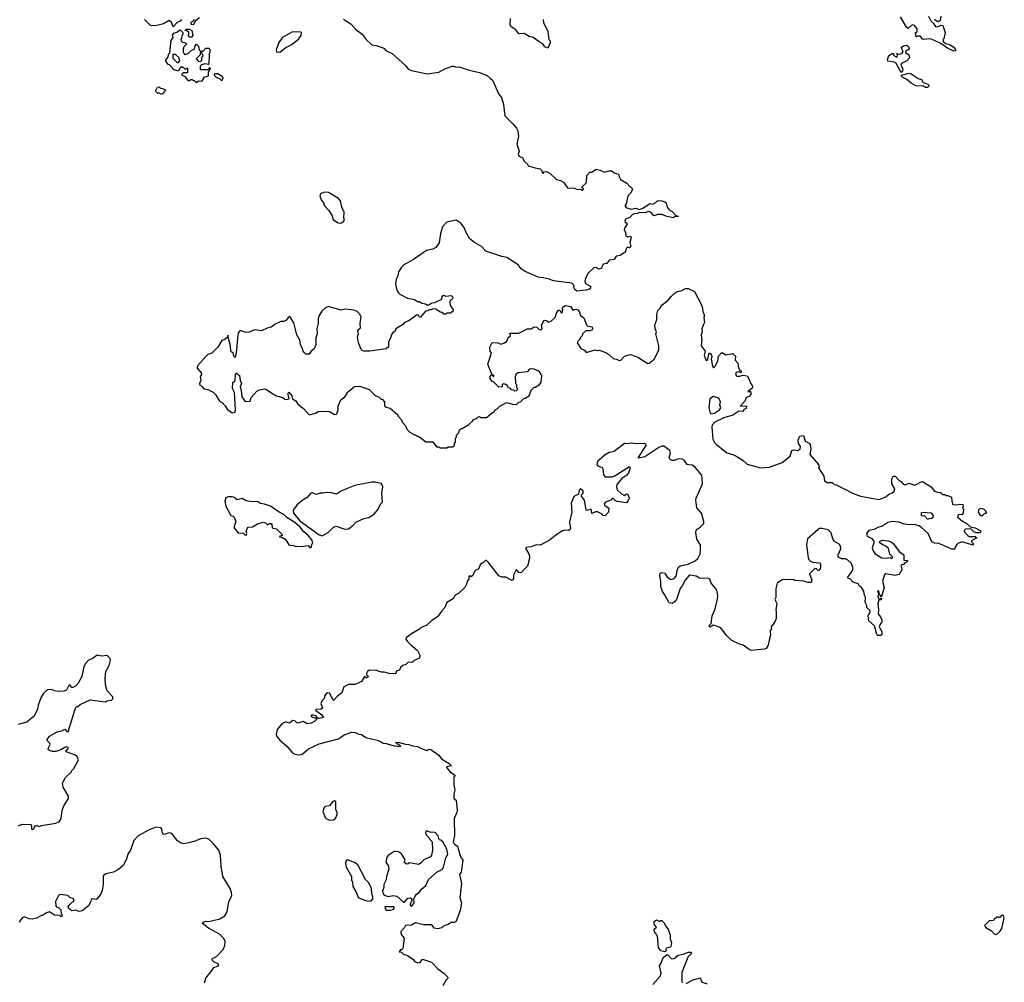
# Model space of a CAD drawing. Extents: x 2029662 to 2246637, y 225654 to 401419.
# Tile 35 of 256: x 2127020 to 2136732, y 254681 to 264172. Entities that reach past the tile are written whole.
import ezdxf

# ---------------------------------------------------------------- set-up
doc = ezdxf.new("R2010")
doc.units = 0

msp = doc.modelspace()

# ---------------------------------------------------------------- linework, layer by layer
at = {"layer": '0CON20XD'}
for points in [[(2128795, 264190), (2128752.5, 264157.5), (2128735, 264120), (2128710, 264125), (2128711.7, 264148.3), (2128740, 264165), (2128737.5, 264175)], [(2132183.3, 264175), (2132187.5, 264145), (2132230, 264055), (2132240, 263975), (2132251.7, 263961.7), (2132252.5, 263945), (2132228.3, 263891.7), (2132200, 263905), (2132180, 263935), (2132145, 263952.5), (2132085, 263997.5), (2132045, 264006.7), (2131995, 264036.7), (2131945, 264032.5), (2131915, 264072.5), (2131863.3, 264105), (2131857.5, 264125), (2131862.5, 264185)], [(2135986, 264205), (2136002.8, 264162.8), (2136035.5, 264135.5), (2136055, 264105.8), (2136075, 264102), (2136105, 264118.8), (2136127.5, 264115), (2136150, 264045), (2136135, 263982.5), (2136127.5, 263975), (2136133.6, 263953.6), (2136156.4, 263936.4), (2136200, 263925), (2136235, 263902.5), (2136252.5, 263875), (2136250, 263865), (2136235, 263862.5), (2136171.7, 263891.7), (2136106.7, 263936.7), (2136020, 263975), (2135995, 263982.5), (2135935, 263977.5), (2135923.6, 263983.6), (2135905, 264010), (2135875, 264010), (2135861.7, 264001.7), (2135860, 264025), (2135852.5, 264037.5), (2135873.8, 264056.2), (2135872.3, 264082.3), (2135846.7, 264115), (2135825, 264121.2), (2135785.7, 264084.3), (2135767, 264097), (2135708.8, 264198.8)], [(2136107.5, 264205), (2136100, 264165), (2136085.9, 264154.1), (2136075, 264151.2), (2136042.9, 264172.9)], [(2128617, 264173), (2128603, 264157), (2128575, 264142.5), (2128535, 264100), (2128517.5, 264145), (2128495, 264162.5), (2128437.7, 264132.3), (2128374.3, 264115.7), (2128322, 264112), (2128306.4, 264116.4), (2128250, 264175)], [(2130215, 264176.7), (2130285, 264132.5), (2130336.7, 264076.7), (2130399.3, 264029.3), (2130437, 263977), (2130495, 263922.5), (2130535, 263917.5), (2130595, 263897.5), (2130615, 263887.5), (2130635, 263863.8), (2130695, 263838), (2130825, 263721.2), (2130853.3, 263685), (2130885, 263672), (2131038.3, 263638.3), (2131153.6, 263653.6), (2131215, 263688.8), (2131285, 263713.3), (2131303, 263713), (2131325, 263703.3), (2131355, 263706.7), (2131453.9, 263673.9), (2131555, 263652.5), (2131630.7, 263620.7), (2131665, 263593.3), (2131683.3, 263575), (2131745, 263437.5), (2131773.8, 263405), (2131792.5, 263335), (2131804.3, 263225), (2131885.8, 263145), (2131921.7, 263101.7), (2131934, 263075), (2131942, 263025), (2131923.9, 262946.1), (2131946.2, 262875), (2131936.2, 262845), (2131938.8, 262835), (2131946.7, 262825), (2131979.5, 262809.5), (2132000, 262775), (2132028.8, 262748.8), (2132035, 262732.5), (2132105, 262710), (2132155, 262701.2), (2132170, 262685), (2132175, 262662.5), (2132185, 262660), (2132195, 262672.5), (2132215, 262676), (2132254.3, 262654.3), (2132315, 262596), (2132355.8, 262585.8), (2132385, 262568.8), (2132425, 262514), (2132490.7, 262510.7), (2132525, 262497.5), (2132555, 262500), (2132565, 262490), (2132575, 262490), (2132580, 262505), (2132570, 262515), (2132570, 262525), (2132610, 262565), (2132613.6, 262636.4), (2132645, 262670), (2132665, 262670), (2132705, 262697.5), (2132747, 262687), (2132785, 262667.5), (2132835, 262682.5), (2132861.7, 262681.7), (2132883.3, 262663.3), (2132928.3, 262648.3), (2132933, 262623), (2132947.5, 262595), (2133008.8, 262558.8), (2133037, 262527), (2133056.4, 262516.4), (2133066.4, 262496.4), (2133045, 262460), (2133017.5, 262432.5), (2133002.5, 262355), (2132990, 262335), (2133005, 262317.5), (2133055, 262304), (2133095, 262313.8), (2133135, 262300), (2133175, 262316.7), (2133235, 262360), (2133265, 262352.5), (2133295, 262370), (2133315, 262390), (2133355, 262387.5), (2133385, 262377.5), (2133396.1, 262366.1), (2133406.7, 262325), (2133426.2, 262296.2), (2133455, 262280), (2133491.7, 262241.7), (2133520, 262235), (2133515, 262230), (2133485, 262230), (2133465, 262217.5), (2133395, 262233.8), (2133355, 262251.2), (2133315, 262250), (2133275, 262236.7), (2133249.5, 262269.5), (2133225, 262280.6), (2133185, 262268.1), (2133135, 262271.1), (2133115, 262262.1), (2133081.2, 262258.8), (2133065, 262250.8), (2133040, 262220), (2132994.3, 262205.7), (2132988.8, 262185), (2132994.1, 262174.1), (2133010, 262165), (2133012.5, 262155), (2132985, 262117.5), (2132981.7, 262101.7), (2132996.7, 262075), (2133000, 262045), (2133015, 262032.5), (2133046.2, 262036.2), (2133052.5, 262025), (2133037.5, 261975), (2133050, 261935), (2133035, 261922.5), (2133015, 261930), (2133002.5, 261915), (2132996.4, 261883.6), (2132941.7, 261848.3), (2132905, 261840), (2132882.5, 261807.5), (2132835, 261800.8), (2132810.7, 261769.3), (2132775, 261761.2), (2132757.5, 261722.5), (2132735, 261713.8), (2132705, 261727.1), (2132685, 261725.8), (2132628.8, 261671.2), (2132600, 261625), (2132593.3, 261595), (2132601.7, 261571.7), (2132647.5, 261545), (2132652.5, 261535), (2132640, 261515), (2132605, 261503.8), (2132515, 261496.2), (2132493.8, 261515), (2132486.7, 261555), (2132465, 261573.8), (2132285, 261596.7), (2132243.9, 261613.9), (2132185, 261626), (2132134.2, 261634.2), (2132005, 261690), (2131965.8, 261715.8), (2131936.2, 261755), (2131825, 261826), (2131775, 261835.8), (2131619.4, 261889.4), (2131575, 261935.8), (2131505, 261976.2), (2131461.3, 262011.3), (2131420.3, 262080.3), (2131408, 262115), (2131375, 262162.5), (2131325, 262196.7), (2131233.9, 262176.1), (2131191.2, 262128.8), (2131170, 262065), (2131158.8, 261971.2), (2131123.9, 261926.1), (2131095, 261910), (2131033.9, 261896.1), (2130905, 261806.7), (2130810, 261755), (2130787, 261733)], [(2128765, 263550), (2128745, 263570), (2128735, 263570), (2128725, 263580), (2128705, 263580), (2128695, 263570), (2128685, 263570), (2128655, 263610), (2128625, 263620), (2128620, 263635), (2128635, 263650), (2128675, 263650), (2128680, 263655), (2128680, 263685), (2128675, 263690), (2128665, 263690), (2128655, 263680), (2128635, 263700), (2128625, 263700), (2128615, 263710), (2128600, 263695), (2128587, 263663), (2128553, 263673), (2128535, 263680), (2128528.3, 263698.3), (2128498.3, 263728.3), (2128485, 263730), (2128460, 263765), (2128460, 263775), (2128481.7, 263798.3), (2128490, 263835), (2128500, 263845), (2128514, 263965), (2128532.5, 263995), (2128528.3, 264021.7), (2128541.7, 264038.3), (2128570.7, 264049.3), (2128595, 264067.5), (2128607, 264067), (2128630, 264045), (2128630, 264025), (2128620, 264015), (2128617, 263983), (2128610, 263975), (2128611.7, 263961.7), (2128625, 263950), (2128645, 263947.5), (2128667.5, 263935), (2128637.5, 263905), (2128632.5, 263885), (2128632.5, 263855), (2128645, 263830), (2128682.5, 263837.5), (2128715, 263870), (2128745, 263880), (2128750, 263915), (2128765, 263930), (2128785, 263910), (2128790, 263875), (2128805, 263860), (2128828.3, 263861.7), (2128855, 263890), (2128885, 263890), (2128895, 263880), (2128896.7, 263855), (2128887.5, 263835), (2128885, 263730), (2128845, 263737.5), (2128813, 263727), (2128800, 263715), (2128800, 263685), (2128805, 263680), (2128890, 263680), (2128890, 263695), (2128895, 263700), (2128900, 263695), (2128900, 263685), (2128890, 263680), (2128890, 263665), (2128880, 263655), (2128880, 263615), (2128835, 263602.5), (2128815, 263562.5), (2128783, 263567), (2128765, 263550)], [(2128715, 264000), (2128695, 264000), (2128681.7, 264011.7), (2128690, 264025), (2128688.3, 264048.3), (2128675, 264060), (2128650, 264065), (2128665, 264080), (2128695, 264077.5), (2128717.5, 264065), (2128727.5, 264015), (2128715, 264000)], [(2129585, 263851.2), (2129643.9, 263896.1), (2129703.6, 263926.4), (2129775, 263982.5), (2129797.5, 264015), (2129800, 264045), (2129785, 264052.5), (2129705, 264050), (2129612.5, 263995), (2129575, 263947.5), (2129548.8, 263875), (2129554, 263854), (2129585, 263851.2)], [(2135715, 263650), (2135662.5, 263745), (2135636.1, 263756.1), (2135583, 263763), (2135580, 263775), (2135595, 263820), (2135625, 263840), (2135638.3, 263838.3), (2135640, 263825), (2135655, 263807.5), (2135675, 263802.5), (2135677.5, 263827.5), (2135670, 263840), (2135702, 263832), (2135721.9, 263838.1), (2135734, 263855), (2135718.8, 263895), (2135723.8, 263905), (2135745, 263916.7), (2135769.3, 263919.3), (2135786.1, 263906.1), (2135792.5, 263885), (2135786.7, 263873.3), (2135762.5, 263865), (2135758.3, 263848.3), (2135790, 263825), (2135797.5, 263795), (2135772.5, 263765), (2135719.3, 263740.7), (2135712.5, 263725), (2135728, 263695), (2135730, 263675), (2135725, 263657.5), (2135715, 263650)], [(2128585, 263750), (2128600, 263765), (2128588.3, 263798.3), (2128557, 263827), (2128531.7, 263828.3), (2128531.7, 263791.7), (2128575, 263750), (2128585, 263750)], [(2128805, 263760), (2128817, 263773), (2128818.3, 263801.7), (2128830, 263815), (2128815, 263850), (2128801.7, 263848.3), (2128800, 263825), (2128760, 263785), (2128781.7, 263761.7), (2128805, 263760)], [(2129015, 263570), (2128997, 263587), (2128961.7, 263601.7), (2128943, 263623), (2128940, 263635), (2128948.3, 263641.7), (2128975, 263642.5), (2129016.4, 263616.4), (2129022.5, 263595), (2129015, 263570)], [(2135975, 263502.5), (2135955, 263502.5), (2135935, 263517.5), (2135858.3, 263518.3), (2135812.5, 263545), (2135772.3, 263582.3), (2135730.7, 263600.7), (2135720, 263615), (2135720, 263625), (2135795, 263643.3), (2135815, 263638.8), (2135882, 263592), (2135915, 263582.5), (2135932.5, 263552.5), (2135977.5, 263535), (2135987.5, 263525), (2135987.5, 263515), (2135975, 263502.5)], [(2128415, 263437.5), (2128397, 263447), (2128378.3, 263448.3), (2128365, 263460), (2128363.3, 263475), (2128380, 263505), (2128395, 263510), (2128408.3, 263498.3), (2128430, 263495), (2128455, 263480), (2128457, 263473), (2128441.7, 263458.3), (2128435, 263440), (2128415, 263437.5)], [(2130175, 262166.7), (2130195, 262170), (2130215, 262182.5), (2130222.5, 262195), (2130216.7, 262215), (2130220, 262275), (2130196.7, 262325), (2130185.8, 262385.8), (2130165, 262407.5), (2130065, 262467.5), (2130025, 262472.5), (2129987.5, 262455), (2129980, 262435), (2129992.5, 262395), (2130016.2, 262366.2), (2130027.5, 262335), (2130070.7, 262290.7), (2130097.5, 262245), (2130111.7, 262201.7), (2130155, 262173.3), (2130175, 262166.7)], [(2130787, 261733), (2130757.5, 261685), (2130750, 261645), (2130733.3, 261615), (2130727.5, 261565), (2130740, 261505), (2130750, 261495), (2130750, 261485), (2130770, 261465), (2130845, 261427.5), (2130915, 261412.5), (2130943, 261393), (2130965, 261392.5), (2130988.3, 261378.3), (2131021.7, 261371.7), (2131035, 261360), (2131055, 261360), (2131085, 261380), (2131115, 261382.5), (2131182.5, 261415), (2131187.5, 261445), (2131200, 261455), (2131225, 261447.5), (2131275, 261452.5), (2131292.5, 261435), (2131288.3, 261421.7), (2131263, 261397), (2131262.5, 261375), (2131272.5, 261345), (2131297.5, 261315), (2131292.5, 261295), (2131265, 261277.5), (2131235, 261280), (2131225, 261270), (2131205, 261270), (2131190, 261285), (2131168.3, 261288.3), (2131125, 261317.5), (2131095, 261320), (2131075, 261310), (2131055, 261310), (2131045, 261300), (2131021.7, 261298.3), (2130975, 261240), (2130965, 261240), (2130955, 261260), (2130935, 261260), (2130857, 261203), (2130815, 261187.5), (2130795, 261162.5), (2130730, 261125), (2130720, 261095), (2130705, 261090), (2130685, 261060), (2130681.7, 261038.3), (2130657.5, 260995), (2130656.7, 260945), (2130635, 260927.5), (2130475, 260904.2), (2130415, 260903.3), (2130399.3, 260909.3), (2130389.3, 260919.3), (2130362.5, 260985), (2130352.5, 261045), (2130362.5, 261075), (2130357, 261097), (2130355, 261110), (2130382.5, 261135), (2130380, 261175), (2130390, 261245), (2130380, 261255), (2130380, 261265), (2130350, 261295), (2130316.4, 261306.4), (2130235, 261316.7), (2130186.4, 261306.4), (2130065, 261342.5), (2130035, 261332.5), (2130001.7, 261298.3), (2129973.3, 261255), (2129963.3, 261225), (2129963.8, 261175), (2129952, 261125), (2129956, 261075), (2129940, 261035), (2129940, 260965), (2129923.6, 260926.4), (2129895, 260903.3), (2129875, 260873.3), (2129844.1, 260874.1), (2129818.8, 260895), (2129806.2, 260935), (2129788.8, 260965), (2129785, 261012.5), (2129752.5, 261065), (2129723.9, 261183.9), (2129685, 261246.7), (2129670.5, 261239.5), (2129645, 261207.5), (2129625, 261197.5), (2129595, 261197.5), (2129539.3, 261170.7), (2129499.5, 261140.5), (2129460.5, 261129.5), (2129405, 261103.3), (2129336.4, 261113.6), (2129285, 261091.2), (2129255, 261088.8), (2129195, 261107.5), (2129174.5, 261085.5), (2129167, 261033), (2129159.2, 260915), (2129145, 260840), (2129132.5, 260855), (2129125, 260890), (2129115, 260890), (2129102.5, 260905), (2129100.8, 260955), (2129078.3, 261028.3), (2129075, 261060), (2129068.3, 261041.7), (2129045, 261020), (2129015, 261007.5), (2128976.1, 260943.9), (2128915, 260882.5), (2128875, 260870), (2128855, 260852.5), (2128775, 260760), (2128770, 260735), (2128811.7, 260691.7), (2128812.5, 260675), (2128800, 260655), (2128807.5, 260615), (2128793.6, 260586.4), (2128797, 260567), (2128820, 260555), (2128835, 260532.5), (2128875, 260526.7), (2128929.3, 260499.3), (2128952.5, 260475), (2128990.7, 260410.7), (2129016.4, 260396.4), (2129046.4, 260366.4), (2129065, 260332.5), (2129115, 260296.7), (2129145, 260302.5), (2129149.5, 260325), (2129137.8, 260497.8), (2129120, 260535), (2129124, 260596), (2129146.1, 260613.9), (2129147.5, 260675), (2129155, 260690), (2129186.7, 260665), (2129193.8, 260615), (2129206.7, 260585), (2129193.3, 260555), (2129203.6, 260513.6), (2129212.5, 260455), (2129245, 260407.5), (2129295, 260410), (2129303.6, 260446.4), (2129360.5, 260509.5), (2129387, 260523), (2129435, 260531.2), (2129455, 260526.7), (2129497.5, 260495), (2129554.3, 260464.3), (2129615, 260446.2), (2129635, 260430), (2129655, 260426.2), (2129677.5, 260435), (2129666.7, 260475), (2129667.5, 260492.5), (2129675, 260500), (2129703.8, 260465), (2129710, 260435), (2129743.8, 260415), (2129762.8, 260382.8), (2129818.1, 260338.1), (2129875, 260276.7), (2129938.3, 260291.7), (2129965, 260308), (2129985, 260312.5), (2130075, 260307.5), (2130125, 260278.6), (2130145, 260284), (2130152, 260295), (2130162, 260325), (2130160.8, 260365), (2130188.8, 260425), (2130225.9, 260454.1), (2130250, 260485), (2130250, 260495), (2130323.9, 260556.1), (2130375, 260557.5), (2130466.1, 260526.1), (2130525, 260467.5), (2130565, 260450), (2130585, 260430), (2130595, 260430), (2130620, 260405), (2130620, 260365), (2130635, 260350), (2130675, 260342.5), (2130750, 260275), (2130750, 260265), (2130787, 260227), (2130795, 260200), (2130830, 260165), (2130840, 260135), (2130870, 260105), (2130915, 260080), (2130925, 260080), (2130935, 260070), (2130945, 260070), (2130955, 260060), (2130965, 260060), (2131025, 260010), (2131095, 260010), (2131131.7, 259961.7), (2131155, 259960), (2131165, 259950), (2131235, 259950), (2131245, 259960), (2131295, 259960), (2131310, 259975), (2131310, 259995), (2131320, 260005), (2131320, 260045), (2131330, 260055), (2131330, 260075), (2131350, 260095), (2131360, 260125), (2131375, 260140), (2131385, 260140), (2131449.3, 260180.7), (2131487.5, 260215), (2131495, 260230), (2131525, 260240), (2131543, 260257), (2131555, 260260), (2131565, 260250), (2131625, 260250), (2131685, 260300), (2131696.7, 260303.3), (2131710, 260325), (2131730, 260335), (2131757, 260363), (2131823, 260397), (2131895, 260377.5), (2131925, 260380), (2131945, 260400), (2131960, 260405), (2131991.7, 260438.3), (2132005, 260440), (2132046.4, 260463.6), (2132065, 260520), (2132095, 260550), (2132105, 260550), (2132145, 260572.5), (2132162.5, 260595), (2132170, 260665), (2132160, 260675), (2132160, 260685), (2132140, 260705), (2132095, 260727.5), (2132065, 260730), (2132050, 260725), (2132025, 260700), (2131938.3, 260691.7), (2131912.5, 260675), (2131907.5, 260655), (2131910, 260585), (2131920, 260575), (2131920, 260545), (2131930, 260535), (2131930, 260525), (2131918.3, 260511.7), (2131905, 260510), (2131895, 260520), (2131871.7, 260521.7), (2131858.3, 260538.3), (2131841.7, 260541.7), (2131830, 260565), (2131816.1, 260576.1), (2131795, 260582.5), (2131780, 260575), (2131778.3, 260551.7), (2131745, 260550), (2131695, 260600), (2131680, 260605), (2131660, 260635), (2131660, 260655), (2131671.7, 260668.3), (2131680, 260670), (2131695, 260650), (2131700, 260665), (2131680, 260670), (2131654.3, 260734.3), (2131638.8, 260775), (2131672.5, 260885), (2131662.5, 260905), (2131658.3, 260941.7), (2131681.7, 260988.3), (2131735, 260987.5), (2131765, 260972.5), (2131803.6, 260986.4), (2131825, 261002.5), (2131840, 261040), (2131860, 261055), (2131860, 261065), (2131850, 261075), (2131855, 261080), (2131945, 261082), (2132025, 261123.3), (2132065, 261122.5), (2132095, 261142.5), (2132121.7, 261141.7), (2132140.7, 261120.7), (2132157, 261113), (2132172.5, 261125), (2132168.3, 261161.7), (2132195, 261210), (2132217, 261207), (2132235, 261190), (2132265, 261203.3), (2132303, 261237), (2132315, 261277.5), (2132335, 261307.5), (2132348.3, 261308.3), (2132365, 261280), (2132375, 261290), (2132377.5, 261315), (2132370, 261325), (2132387.5, 261345), (2132405, 261353.3), (2132453.6, 261343.6), (2132475, 261307.5), (2132505, 261317.5), (2132525, 261312.5), (2132540, 261295), (2132553.3, 261255), (2132583.6, 261233.6), (2132612.7, 261162.7), (2132625, 261150), (2132667.5, 261145), (2132670, 261125), (2132660.7, 261109.3), (2132645, 261103.3), (2132605, 261103.3), (2132572.5, 261075), (2132570, 261055), (2132550, 261035), (2132550, 261025), (2132530, 261005), (2132520, 260985), (2132555, 260930), (2132590, 260915), (2132608.3, 260891.7), (2132695, 260916.2), (2132715, 260910), (2132735, 260912.5), (2132801.7, 260891.7), (2132831.7, 260871.7), (2132875, 260830), (2132906.4, 260826.4), (2132935, 260812.5), (2132950, 260815), (2132986.4, 260853.6), (2133045, 260871.2), (2133117.5, 260845), (2133215, 260782.5), (2133230, 260785), (2133280, 260825), (2133326.2, 260915), (2133323.3, 260955), (2133296.7, 261075), (2133302.5, 261095), (2133288.8, 261128.8), (2133284, 261165), (2133304.2, 261215.8), (2133306.2, 261265), (2133316.1, 261303.9), (2133336, 261324), (2133358.3, 261361.7), (2133417.5, 261405), (2133445, 261442.5), (2133485, 261477.5), (2133505, 261492.5), (2133545, 261497.5), (2133588.3, 261521.7), (2133615, 261520), (2133675, 261492.5), (2133745, 261360), (2133756.4, 261326.4), (2133757.5, 261295), (2133776.7, 261255), (2133767.5, 261235), (2133776.7, 261185), (2133761.7, 261161.7), (2133750, 261125), (2133753.3, 261095), (2133743.3, 261065), (2133748.8, 261015), (2133741.2, 260955), (2133782.5, 260905), (2133772.5, 260865), (2133791.7, 260811.7), (2133807, 260823), (2133816.4, 260873.6), (2133825, 260882.5), (2133835, 260882.5), (2133846.7, 260855), (2133842.5, 260825), (2133853.3, 260755), (2133865, 260740), (2133880, 260755), (2133907.5, 260805), (2133912.5, 260855), (2133945, 260890), (2133985, 260867.5), (2134055, 260880), (2134080, 260855), (2134077.5, 260815), (2134103.3, 260785), (2134110, 260735), (2134120, 260725), (2134121.7, 260711.7), (2134140, 260705), (2134135, 260690), (2134115, 260700), (2134087, 260693), (2134082.5, 260685), (2134086.7, 260665), (2134096.4, 260656.4), (2134125, 260656.7), (2134152.5, 260667.5), (2134195, 260660), (2134221.7, 260611.7), (2134225, 260590), (2134243, 260573), (2134250, 260555), (2134245, 260540), (2134202.5, 260505), (2134215, 260502.5), (2134225, 260510), (2134231.7, 260501.7), (2134232.5, 260475), (2134215, 260457.5), (2134185, 260447.5), (2134177.5, 260415), (2134130, 260365), (2134135, 260360), (2134190, 260365), (2134185, 260340), (2134160, 260325), (2134155, 260310), (2134115, 260311.2), (2134055, 260274), (2133965, 260247.8), (2133876.2, 260205), (2133850, 260175), (2133848.8, 260155)], [(2133845, 260287.5), (2133875, 260292.5), (2133922.5, 260325), (2133937.5, 260345), (2133927.5, 260375), (2133933.3, 260405), (2133915, 260440), (2133865, 260456.7), (2133827.5, 260435), (2133816.7, 260345), (2133831.4, 260291.4), (2133845, 260287.5)], [(2133848.8, 260155), (2133855.9, 260035.9), (2133874.2, 260004.2), (2133894.4, 259984.4), (2133995, 259902), (2134055.8, 259885.8), (2134095, 259866.7), (2134156.1, 259826.1), (2134195, 259790), (2134326.1, 259753.9), (2134415, 259758.8), (2134540, 259805), (2134621.7, 259868.3), (2134637.5, 259925), (2134655, 259930), (2134695, 259926), (2134719.4, 259940.6), (2134721.4, 259965), (2134704, 259995), (2134697.5, 260025), (2134715, 260066.7), (2134751.7, 260071.7), (2134768, 260015), (2134807.3, 259997.3), (2134817.5, 259985), (2134824.2, 259935), (2134814.6, 259884.6), (2134900, 259785), (2134900, 259775), (2134910, 259765), (2134900, 259755), (2134951.7, 259671.7), (2134960, 259625), (2134985, 259607.5), (2135035, 259610), (2135055, 259590), (2135075, 259587.5), (2135152.5, 259545), (2135234.1, 259504.1), (2135314.3, 259474.3), (2135495, 259440), (2135563.6, 259466.4), (2135589.3, 259490.7), (2135625, 259506.7), (2135647.5, 259525), (2135652.5, 259545), (2135623.6, 259596.4), (2135622.5, 259645), (2135635, 259670), (2135655, 259670), (2135697, 259627), (2135715, 259617.5), (2135735, 259592.5), (2135755, 259587.5), (2135795, 259602.5), (2135845, 259583.3), (2135885, 259600), (2135895, 259610), (2135925, 259617.5), (2136010, 259565), (2136043.8, 259523.8), (2136075, 259512.5), (2136101.7, 259511.7), (2136125, 259490), (2136145, 259490), (2136155, 259480), (2136175, 259480), (2136210, 259465), (2136213.6, 259423.6), (2136225, 259392.5), (2136265, 259387.5), (2136295, 259396.7), (2136323, 259393), (2136327.5, 259375), (2136320, 259355), (2136330, 259345), (2136327.5, 259305), (2136315, 259290), (2136280, 259295), (2136271.7, 259271.7), (2136322.5, 259225), (2136364.1, 259204.1), (2136395, 259172.5), (2136445, 259162.5), (2136501.7, 259131.7), (2136496, 259114), (2136456.4, 259113.6), (2136431.2, 259121.2), (2136401.7, 259151.7), (2136351.2, 259148.8), (2136336.2, 259135), (2136339.5, 259119.5), (2136372.5, 259085), (2136385, 259077.5), (2136445, 259076.7), (2136460, 259065), (2136410, 259035), (2136410, 259025), (2136430, 259005), (2136425, 258990), (2136315, 259022.5), (2136273.8, 259006.2), (2136263.6, 258996.4), (2136248.3, 258971.7), (2136245, 258950), (2136215, 258952.5), (2136125, 258992.5), (2136086.1, 259006.1), (2136045, 259010), (2136017.5, 259025), (2135980, 259105), (2135915.8, 259165.8), (2135890.3, 259180.3), (2135845.9, 259194.1), (2135785, 259190), (2135735, 259200.8), (2135695, 259218.8), (2135625, 259225.7), (2135584.4, 259215.6), (2135525, 259174), (2135491.7, 259168.3), (2135445, 259146.2), (2135395, 259136.7), (2135372.5, 259105), (2135380.7, 259080.7), (2135426.4, 259056.4), (2135447, 259027), (2135447, 259013), (2135427.5, 258965), (2135437.5, 258935), (2135457, 258907), (2135525, 258867.5), (2135555, 258863.3), (2135605, 258870), (2135615, 258860), (2135630, 258865), (2135630, 258875), (2135603, 258903), (2135589.3, 258959.3), (2135565, 258982.5), (2135533, 258993), (2135500, 259015), (2135500, 259025), (2135508.3, 259031.7), (2135535, 259038.8), (2135587, 259033), (2135615, 259023.3), (2135640, 259005), (2135695, 258930), (2135740, 258895), (2135741.7, 258841.7), (2135775, 258840), (2135780, 258835), (2135765, 258820), (2135751.7, 258818.3), (2135745, 258800), (2135725, 258800), (2135713, 258787), (2135720, 258775), (2135721.7, 258748.3), (2135697, 258703), (2135655, 258693.3), (2135565, 258710), (2135550.7, 258699.3), (2135530, 258635), (2135547.5, 258575), (2135520, 258485), (2135511.7, 258481.7), (2135510, 258495), (2135500, 258505), (2135495, 258540), (2135483, 258537), (2135490, 258515), (2135483.8, 258485), (2135495, 258460), (2135505, 258460), (2135515, 258470), (2135520, 258465), (2135518.3, 258451.7), (2135495, 258450), (2135484, 258415), (2135491.2, 258355), (2135486.7, 258315), (2135511.2, 258285), (2135523.8, 258255), (2135523.3, 258235), (2135503.9, 258206.1), (2135497.5, 258185), (2135525, 258140), (2135523, 258107), (2135515, 258100), (2135485, 258100), (2135475, 258110), (2135451.2, 258195), (2135396.1, 258246.1), (2135391.2, 258295), (2135408.3, 258338.3), (2135405, 258350), (2135377.5, 258375), (2135377.5, 258395), (2135360.7, 258430.7), (2135362.5, 258475), (2135353.9, 258493.9), (2135347.7, 258537.7), (2135325, 258572.5), (2135305, 258587.5), (2135289.5, 258609.5), (2135242.5, 258627.5), (2135227.5, 258635), (2135217.5, 258655), (2135193.8, 258663.8), (2135187.5, 258675), (2135237.5, 258745), (2135239.3, 258769.3), (2135225, 258810), (2135186.4, 258846.4), (2135165, 258857.5), (2135125, 258857.5), (2135093, 258873), (2135092.5, 258895), (2135120, 258955), (2135116.2, 258985), (2135105, 259002.5), (2135057, 259027), (2135040, 259055), (2135023.6, 259113.6), (2134995, 259143.3), (2134935, 259156), (2134910, 259155), (2134895, 259146.7), (2134792.5, 259055), (2134781.2, 258995), (2134797, 258867), (2134805, 258850), (2134825, 258830), (2134843, 258823), (2134908.3, 258818.3), (2134920, 258805), (2134920, 258765), (2134905, 258740), (2134895, 258740), (2134878.3, 258758.3), (2134865, 258760), (2134812.5, 258707.5), (2134832.5, 258645), (2134827, 258623), (2134795, 258622.5), (2134755, 258636.7), (2134665, 258642.5), (2134655, 258650), (2134555, 258653.3), (2134535, 258647.5), (2134492.5, 258615), (2134477.5, 258565), (2134480, 258475), (2134470, 258455), (2134490, 258415), (2134477.5, 258355), (2134482.5, 258335), (2134481.7, 258268.3), (2134470, 258235), (2134433.6, 258186.4), (2134437.5, 258165), (2134422.5, 258145), (2134426.7, 258105), (2134413.3, 258055), (2134403.8, 258005), (2134385, 257972.5), (2134365, 257966), (2134235, 257954.2), (2134205, 257968), (2134155, 258006.7), (2134120, 258015), (2134045, 258050), (2133991.5, 258101.5), (2133935, 258175.8), (2133867.5, 258202.5), (2133855, 258200), (2133835, 258184), (2133825, 258187.5), (2133825, 258202.5), (2133841.7, 258218.3), (2133850, 258295), (2133875.7, 258354.3), (2133902.9, 258455), (2133907.5, 258495), (2133896.2, 258545), (2133885, 258567.5), (2133842.5, 258615), (2133827.5, 258655), (2133815, 258662.5), (2133725, 258666.2), (2133693.9, 258683.9), (2133635, 258696.2), (2133617.5, 258685), (2133585, 258646.7), (2133555, 258590), (2133533.8, 258565), (2133498.8, 258455), (2133475, 258427.5), (2133455, 258417.5), (2133425, 258422.5), (2133381.2, 258505), (2133360, 258535), (2133343.8, 258585), (2133344.2, 258635), (2133334.2, 258685.8), (2133337.5, 258715), (2133355, 258721.2), (2133385, 258716.2), (2133405, 258683.3), (2133435, 258656.7), (2133445, 258653.3), (2133475, 258663.3), (2133496, 258685), (2133508, 258755), (2133521.7, 258778.3), (2133535, 258787.5), (2133615.5, 258804.5), (2133682.5, 258835), (2133710.5, 258859.5), (2133732, 258905), (2133737.1, 258945), (2133734.2, 258994.2), (2133700.5, 259050.5), (2133688.8, 259115), (2133692, 259135), (2133701.7, 259148.3), (2133732.3, 259167.7), (2133770, 259205), (2133770, 259225), (2133744.2, 259305), (2133698.9, 259358.9), (2133690.8, 259435), (2133694.4, 259455), (2133754.2, 259594.2), (2133753.4, 259653.4), (2133745, 259683.8), (2133680, 259765), (2133655, 259780), (2133622.1, 259782.1), (2133605, 259788), (2133576.6, 259826.6), (2133555, 259839.2), (2133515, 259840.8), (2133475, 259825.8), (2133455, 259826), (2133436.7, 259835), (2133428, 259855), (2133438.3, 259898.3), (2133433.6, 259923.6), (2133375.6, 259965.6), (2133355, 259967.3), (2133324.7, 259955.3), (2133185, 259861.4), (2133125, 259850), (2133122.5, 259855), (2133187.5, 259952.5), (2133198.8, 259975), (2133198, 259988), (2133183.6, 259993.6), (2133095, 259991.2), (2133055, 259997.5), (2133015, 259990), (2132985, 259993.3), (2132884.2, 259915.8), (2132834.3, 259905.7), (2132795, 259883.3), (2132720, 259815), (2132712.5, 259785), (2132723, 259773), (2132765, 259757.5), (2132773.3, 259745), (2132780, 259685), (2132795, 259664), (2132865, 259665.8), (2132885, 259672.9), (2133035, 259767.5), (2133042.5, 259755), (2133023.8, 259705), (2133007.7, 259682.3), (2132960.7, 259649.3), (2132922.9, 259607.1), (2132909.4, 259585), (2132905.8, 259565), (2132915, 259536.7), (2132955, 259496.7), (2132985, 259480), (2133005, 259497.5), (2133020, 259495), (2133030, 259465), (2133040, 259455), (2133021.7, 259438.3), (2133020, 259425), (2133005, 259410), (2132913, 259423), (2132895, 259430), (2132875, 259450), (2132865, 259450), (2132850, 259435), (2132797.5, 259415), (2132785, 259400), (2132787.5, 259385), (2132830, 259355), (2132827.5, 259315), (2132795, 259280), (2132775, 259282.5), (2132765, 259297.5), (2132719.3, 259319.3), (2132700.7, 259319.3), (2132663, 259303), (2132657, 259347), (2132615, 259332.5), (2132608.3, 259338.3), (2132592, 259435), (2132562.5, 259475), (2132563, 259487), (2132576.7, 259505), (2132576.7, 259525), (2132553, 259547), (2132538.3, 259531.7), (2132532.5, 259495), (2132487.7, 259472.3), (2132461.2, 259405), (2132468, 259315), (2132443, 259217), (2132452.1, 259155), (2132448.5, 259145), (2132434.4, 259134.4), (2132395, 259137.5), (2132375, 259131.2), (2132309.3, 259090.7), (2132242.9, 259037.1), (2132155, 258990.8), (2132115, 258993.8), (2132066.1, 258973.9), (2132011.7, 258968.3), (2132013.3, 258953.3), (2132043.3, 258905), (2132048.3, 258881.7), (2132046.7, 258845), (2132028.8, 258785), (2131965, 258716.7), (2131945, 258722.5), (2131925, 258747.5), (2131915, 258742.5), (2131892, 258695), (2131890, 258655), (2131875, 258642.5), (2131815, 258676), (2131777, 258677), (2131745, 258687.5), (2131645, 258820), (2131625, 258840), (2131615, 258840), (2131590, 258815), (2131575, 258812.5), (2131561.7, 258798.3), (2131546.4, 258753.6), (2131523, 258747), (2131505, 258732.5), (2131488.3, 258691.7), (2131475, 258680), (2131467.5, 258687.5), (2131450, 258685), (2131450, 258655), (2131432.5, 258635), (2131427.5, 258605), (2131412.5, 258575), (2131350, 258515), (2131315, 258497.5), (2131296.4, 258463.6), (2131233.6, 258426.4), (2131212.5, 258375), (2131182.5, 258345), (2131142.5, 258285), (2131085, 258247.5), (2131035, 258202.5), (2130981.7, 258178.3), (2130965, 258162.5), (2130883.6, 258116.4)], [(2130005, 259083.8), (2130062.5, 259115), (2130115, 259170), (2130140.7, 259179.3), (2130228.3, 259148.3), (2130265, 259152.5), (2130306.4, 259183.6), (2130335, 259217.5), (2130415, 259252.5), (2130465, 259262.5), (2130515, 259297.5), (2130557.5, 259345), (2130580, 259395), (2130600, 259415), (2130592.5, 259505), (2130602.5, 259565), (2130597, 259587), (2130585, 259600), (2130525, 259612.5), (2130495, 259612.5), (2130325, 259578), (2130195, 259527.5), (2130145.9, 259494.1), (2130096.7, 259506.7), (2130045, 259510.6), (2130015, 259502.5), (2129985, 259504), (2129945, 259491.2), (2129907.9, 259507.9), (2129893.3, 259505), (2129855, 259462.5), (2129805, 259432.5), (2129752.5, 259385), (2129716.7, 259335), (2129722, 259305), (2129785, 259231.2), (2129975, 259092.9), (2130005, 259083.8)], [(2129885, 258963.3), (2129900, 258975), (2129898.3, 258991.7), (2129912.5, 259015), (2129900.8, 259045), (2129866, 259086), (2129822, 259122), (2129787.3, 259167.3), (2129734.6, 259214.6), (2129656, 259265), (2129625, 259294.2), (2129577.9, 259317.9), (2129495, 259376.2), (2129433.3, 259396.7), (2129395, 259401.2), (2129365, 259420), (2129305, 259416.7), (2129255, 259428.8), (2129215, 259451.2), (2129165, 259438.8), (2129135, 259460), (2129115, 259466.2), (2129075, 259467.5), (2129055, 259457.5), (2129042.5, 259425), (2129054.2, 259374.2), (2129103.6, 259283.6), (2129127, 259277), (2129137, 259267), (2129152.5, 259225), (2129133.3, 259165), (2129175, 259112.5), (2129225, 259110), (2129241.7, 259091.7), (2129255, 259090), (2129260, 259105), (2129253, 259127), (2129262.5, 259155), (2129275, 259170), (2129315, 259172.5), (2129365, 259202.5), (2129425, 259217.5), (2129445, 259210), (2129465, 259190), (2129480, 259205), (2129500, 259205), (2129507.5, 259195), (2129510, 259165), (2129518.3, 259158.3), (2129553, 259153), (2129610, 259095), (2129608.3, 259081.7), (2129585, 259080), (2129581.7, 259071.7), (2129605, 259070), (2129615, 259060), (2129625, 259060), (2129645, 259042.5), (2129675, 258993.3), (2129695, 258987.5), (2129715, 258990), (2129745, 258977.5), (2129755, 258982.5), (2129795, 258977.5), (2129865, 258987.5), (2129885, 258963.3)], [(2136515, 259280), (2136501.7, 259281.7), (2136477.5, 259315), (2136483.3, 259345), (2136505, 259356.7), (2136530, 259345), (2136550, 259325), (2136550, 259315), (2136560, 259305), (2136535, 259300), (2136515, 259280)], [(2135975, 259247.5), (2135995, 259254), (2136015, 259257.5), (2136031.7, 259268.3), (2136032.5, 259285), (2136015, 259307.5), (2135925, 259312.5), (2135910, 259305), (2135915, 259282.5), (2135945, 259280), (2135975, 259247.5)], [(2130883.6, 258116.4), (2130831.7, 258078.3), (2130830, 258065), (2130845, 258040), (2130877, 258007), (2130943, 257953), (2130967.5, 257905), (2130963, 257877), (2130910, 257855), (2130890, 257835), (2130853, 257837), (2130830, 257815), (2130800, 257805), (2130776.4, 257783.6), (2130765, 257757.5), (2130735, 257750), (2130735, 257730), (2130725, 257721.2), (2130664.3, 257724.3), (2130615, 257738.8), (2130588.3, 257738.3), (2130555, 257747.5), (2130535, 257760), (2130515, 257754.2), (2130485, 257760), (2130464.1, 257755.9), (2130450, 257745), (2130440, 257725), (2130441.7, 257711.7), (2130460, 257695), (2130450, 257685), (2130435, 257680), (2130425, 257700), (2130392, 257648), (2130359.7, 257630.3), (2130325, 257618.8), (2130265, 257616.2), (2130217.5, 257595), (2130196.4, 257533.6), (2130150.7, 257499.3), (2130115, 257460), (2130075, 257533.3), (2130060, 257535), (2130043.9, 257526.1), (2130027.5, 257505), (2130027.5, 257482.5), (2130005, 257460), (2129990.7, 257429.3), (2130006.7, 257383.3), (2129995, 257373.8), (2129945, 257372.5), (2129937.5, 257365), (2129999.5, 257319.5), (2130017.5, 257292.5), (2129975, 257282.5), (2129951.7, 257291.7), (2129945, 257308.8), (2129915, 257316), (2129900, 257315), (2129892.5, 257305), (2129925, 257290), (2129948.3, 257288.3), (2129950, 257275), (2129930, 257255), (2129895, 257237.5), (2129855, 257230), (2129815, 257252.5), (2129765, 257236.7), (2129751.7, 257241.7), (2129735, 257260), (2129715, 257262.5), (2129685, 257240), (2129675, 257237.5), (2129645, 257248), (2129605, 257230.8), (2129560, 257175), (2129550, 257125), (2129556.2, 257105), (2129585, 257068.8), (2129660, 257005), (2129705, 256951.2), (2129735, 256932), (2129775, 256922.5), (2129803, 256927), (2129867.3, 256982.7), (2129975, 257033.8), (2130165, 257083.3), (2130219.3, 257120.7), (2130295, 257148.8), (2130330, 257145), (2130365, 257127.5), (2130392.5, 257125), (2130435, 257093.8), (2130545, 257067.5), (2130580, 257055), (2130605, 257037.5), (2130635, 257035.8), (2130715, 257012.5), (2130780, 257005), (2130727.5, 257045), (2130755, 257049.4), (2130825, 257029.4), (2130857.1, 257027.1), (2130895, 257012), (2130945, 257006.7), (2130982.5, 256985), (2131035, 256967.5), (2131055, 256980), (2131075, 256977.5), (2131155, 256920), (2131180, 256885), (2131255, 256840), (2131280, 256815), (2131230, 256805), (2131232.5, 256795), (2131267.3, 256757.3), (2131312.5, 256725), (2131312.5, 256715), (2131302.5, 256705), (2131301.7, 256628.3), (2131313.3, 256575), (2131304.1, 256535.9), (2131303.8, 256495), (2131325.6, 256475.6), (2131334.7, 256374.7), (2131332.4, 256355), (2131305.7, 256295), (2131310, 256125), (2131296.2, 256065), (2131306.7, 256045), (2131337.5, 256025), (2131368.3, 255918.3), (2131390, 255885), (2131373.3, 255766.7), (2131360, 255745), (2131376.7, 255655), (2131362.5, 255515), (2131377.5, 255465), (2131365, 255390), (2131323, 255277), (2131305, 255270), (2131275, 255272.5), (2131245, 255250), (2131205, 255237.5), (2131185, 255216.7), (2131145, 255208.8), (2131107.5, 255215), (2131090, 255245), (2131079.3, 255249.3), (2131005, 255247.5), (2130925, 255266.2), (2130885, 255243.3), (2130825, 255240), (2130815, 255220), (2130778.3, 255181.7), (2130781.7, 255151.7), (2130812.5, 255115), (2130800, 255015), (2130785, 255000), (2130775, 255000), (2130761.7, 254981.7), (2130785, 254980), (2130805, 254960), (2130846.1, 254946.1), (2130899.3, 254909.3), (2130917.5, 254885), (2130945, 254872.5), (2130970, 254875), (2130995, 254910), (2131080.7, 254880.7), (2131145, 254812.5), (2131205, 254770), (2131241.7, 254731.7), (2131240, 254715), (2131225, 254700), (2131195, 254646.7)], [(2127005, 256223.3), (2127045, 256240), (2127126.1, 256236.1), (2127137.5, 256225), (2127137.5, 256195), (2127145, 256187.5), (2127160, 256195), (2127175, 256230), (2127215, 256217.5), (2127235, 256226.7), (2127375, 256250), (2127410, 256265), (2127430, 256295), (2127440, 256375), (2127455, 256420), (2127500, 256495), (2127502.5, 256515), (2127447.5, 256605), (2127443.3, 256645), (2127470.7, 256699.3), (2127530, 256755), (2127535, 256770), (2127555, 256790), (2127600, 256875), (2127586.4, 256906.4), (2127560, 256925), (2127480, 256955), (2127480, 256965), (2127490.7, 256979.3), (2127497.5, 256985), (2127496.7, 256995), (2127485, 257002.5), (2127465, 256997.5), (2127425, 256973.3), (2127375, 256957.5), (2127345, 256957.5), (2127305, 256970), (2127300, 256985), (2127320, 257025), (2127313.6, 257043.6), (2127290, 257065), (2127290, 257075), (2127313.6, 257106.4), (2127388.3, 257151.7), (2127435, 257160), (2127465, 257177.5), (2127483.6, 257153.6), (2127499.3, 257150.7), (2127562.5, 257365), (2127575, 257390), (2127585, 257400), (2127595, 257400), (2127615, 257420), (2127715, 257466.7), (2127865, 257447.5), (2127883, 257457), (2127925, 257462.5), (2127940, 257475), (2127940, 257495), (2127883.9, 257553.9), (2127866.7, 257615), (2127863.6, 257683.6), (2127871.2, 257745), (2127903.3, 257805), (2127916.4, 257856.4), (2127912.5, 257875), (2127881.7, 257901.7), (2127827, 257897), (2127785, 257907.5), (2127745, 257877.5), (2127695, 257852.5), (2127670, 257825), (2127653.8, 257795), (2127633.3, 257695), (2127598, 257632), (2127569.3, 257600.7), (2127545, 257587.5), (2127535, 257587.5), (2127515, 257612.5), (2127505, 257607.5), (2127485, 257567.5), (2127475, 257557.5), (2127455, 257552.5), (2127405, 257547.5), (2127363.6, 257553.6), (2127335, 257567.5), (2127290, 257565), (2127250, 257525), (2127230, 257485), (2127202.5, 257415), (2127196.7, 257375), (2127162.5, 257305), (2127090, 257245), (2127005, 257223.3)], [(2130075, 256280), (2130115, 256283.8), (2130135, 256297.5), (2130152.5, 256335), (2130152.5, 256355), (2130137.5, 256385), (2130139.3, 256459.3), (2130125, 256470), (2130107.5, 256465), (2130075, 256420), (2130032.5, 256415), (2130023.3, 256405), (2130010, 256365), (2130033.3, 256305), (2130042.5, 256295), (2130075, 256280)], [(2128842.5, 254675), (2128857.3, 254722.7), (2128918.3, 254801.7), (2128933.6, 254826.4), (2128970.7, 254839.3), (2128980, 254845), (2128982.5, 254855), (2128977.5, 254865), (2128933.8, 254883.8), (2128922.5, 254895), (2128918.3, 254911.7), (2128965, 254937.5), (2129027.5, 255005), (2129042.5, 255045), (2129047.5, 255085), (2129033, 255113), (2128992.5, 255155), (2128882.5, 255215), (2128820, 255265), (2128830, 255275), (2128855, 255283.3), (2128875, 255280), (2128913.6, 255286.4), (2128995, 255306.7), (2129043, 255337), (2129067.5, 255375), (2129083.6, 255476.4), (2129112.5, 255535), (2129108.3, 255568.3), (2129095, 255607.5), (2129024.2, 255724.2), (2129005.8, 255825), (2129000, 255935), (2128986, 255985), (2128933.3, 256045), (2128885, 256091.2), (2128855, 256103.3), (2128805, 256096.2), (2128741.7, 256068.3), (2128655, 256048.8), (2128635, 256046.7), (2128605, 256056.7), (2128577.5, 256075), (2128519.5, 256149.5), (2128495, 256154), (2128445, 256137.5), (2128435, 256142.5), (2128423.9, 256163.9), (2128422.5, 256195), (2128410, 256205), (2128365, 256210), (2128296.1, 256183.9), (2128190, 256125), (2128145, 256080), (2128113.3, 255985), (2128086, 255945), (2128075, 255897.5), (2128045, 255837.5), (2127995, 255792.5), (2127945, 255767.5), (2127868.3, 255751.7), (2127845, 255730), (2127842.5, 255645), (2127832.5, 255585), (2127820, 255555), (2127785, 255504), (2127775, 255498), (2127736.4, 255503.6), (2127725, 255496.7), (2127719.5, 255470.5), (2127697.5, 255435), (2127635, 255387.5), (2127605, 255380), (2127575, 255393.3), (2127535, 255387.5), (2127500.7, 255410.7), (2127497.5, 255425), (2127507, 255443), (2127537, 255473), (2127558.3, 255481.7), (2127550, 255505), (2127515, 255517.5), (2127495, 255536.2), (2127421.7, 255548.3), (2127401.7, 255538.3), (2127373.6, 255476.4), (2127377.5, 255435), (2127383.8, 255423.8), (2127406.1, 255416.1), (2127426.1, 255396.1), (2127430, 255355), (2127440, 255345), (2127435, 255330), (2127425, 255330), (2127415, 255340), (2127363, 255343), (2127315, 255377.5), (2127283, 255367), (2127245, 255340), (2127235, 255340), (2127187, 255313), (2127145, 255302.5), (2127115, 255307.5), (2127065, 255327.5), (2127045, 255317.5), (2127013.3, 255275)], [(2130885, 255430), (2130912.5, 255465), (2130907.5, 255505), (2130916.7, 255525), (2130935, 255548.8), (2130961.7, 255568.3), (2130985, 255600), (2131026.7, 255635), (2131054.2, 255695.8), (2131139.7, 255770.3), (2131186.7, 255795), (2131201.2, 255815), (2131222.7, 255907.3), (2131243.3, 255945), (2131232, 255995), (2131195, 256067.5), (2131175, 256082.5), (2131157, 256087), (2131148, 256125), (2131122.5, 256155), (2131105, 256160), (2131075, 256157.5), (2131045, 256172.5), (2131025, 256170), (2131022.5, 256155), (2131030, 256135), (2131055, 256110), (2131067.5, 256085), (2131090, 256065), (2131091.2, 255985), (2131081.2, 255935), (2131071.2, 255918.8), (2131005, 255888.8), (2130981.2, 255858.8), (2130955, 255843.8), (2130865, 255860), (2130851.7, 255848.3), (2130835, 255847.5), (2130813.3, 255865), (2130822.5, 255885), (2130820, 255895), (2130786.4, 255946.4), (2130756.4, 255966.4), (2130735, 255972.5), (2130715, 255970), (2130655, 255932.5), (2130642.5, 255915), (2130632.5, 255865), (2130658.8, 255825), (2130661.7, 255798.3), (2130638.8, 255725), (2130635, 255690), (2130613.3, 255645), (2130613.3, 255615), (2130599.3, 255580.7), (2130603.8, 255555), (2130615, 255541.2), (2130655, 255528.8), (2130705, 255535.8), (2130739.4, 255529.4), (2130805, 255470), (2130815, 255470), (2130850, 255510), (2130875, 255513.3), (2130887.5, 255505), (2130887, 255483), (2130872.5, 255455), (2130873.3, 255443.3), (2130885, 255430)], [(2130485, 255482.5), (2130502.5, 255505), (2130502.5, 255525), (2130493, 255557), (2130490, 255605), (2130465, 255662.5), (2130432.5, 255695), (2130355, 255840), (2130321.7, 255861.7), (2130252.5, 255887.5), (2130241.7, 255878.3), (2130232.5, 255855), (2130240, 255815), (2130292.5, 255725), (2130292.5, 255685), (2130301.7, 255671.7), (2130307.5, 255625), (2130336.7, 255576.7), (2130362.5, 255515), (2130443.6, 255483.6), (2130485, 255482.5)], [(2130675, 255392.5), (2130705, 255400), (2130717.5, 255415), (2130710, 255425), (2130622.5, 255425), (2130623.8, 255405), (2130635, 255393.8), (2130675, 255392.5)], [(2133385, 254982.5), (2133345, 254990), (2133320, 255025), (2133310, 255135), (2133300, 255145), (2133298.3, 255158.3), (2133285, 255170), (2133277.5, 255195), (2133280, 255205), (2133300, 255225), (2133277.5, 255255), (2133278.3, 255281.7), (2133303, 255297), (2133335, 255280), (2133345, 255290), (2133355, 255290), (2133375, 255270), (2133397.7, 255227.7), (2133418, 255205), (2133437.5, 255145), (2133438, 255105), (2133448.8, 255075), (2133442.5, 255035), (2133435, 255027.5), (2133400.7, 255019.3), (2133392.5, 255005), (2133397.5, 254992.5), (2133385, 254982.5)], [(2136655, 255153.3), (2136689.3, 255180.7), (2136706.7, 255213.3), (2136732.5, 255315), (2136725, 255340), (2136701.7, 255338.3), (2136695, 255320), (2136675, 255320), (2136665, 255330), (2136645, 255310), (2136635, 255310), (2136625, 255290), (2136581.7, 255288.3), (2136540, 255245), (2136540, 255235), (2136550.7, 255220.7), (2136605, 255187.5), (2136636.4, 255156.4), (2136655, 255153.3)], [(2133265, 254658.8), (2133341.2, 254745), (2133348.8, 254775), (2133330, 254845), (2133352, 254875), (2133366.2, 254925), (2133405, 254952.5), (2133415, 254952.5), (2133445, 254916.7), (2133466.7, 254913.3), (2133488.3, 254921.7), (2133500.7, 254939.3), (2133515, 254947.5), (2133575, 254961.2), (2133615, 254978.8), (2133645, 254980), (2133647.5, 254965), (2133612.3, 254927.7), (2133551.7, 254778.3), (2133550, 254695), (2133555, 254677.5)], [(2133595, 254668), (2133664.4, 254705.6), (2133735, 254726.7), (2133737.5, 254705), (2133753.6, 254683.6), (2133800, 254665)]]:
    msp.add_lwpolyline(points, dxfattribs=at)

doc.saveas('drawing.dxf')
